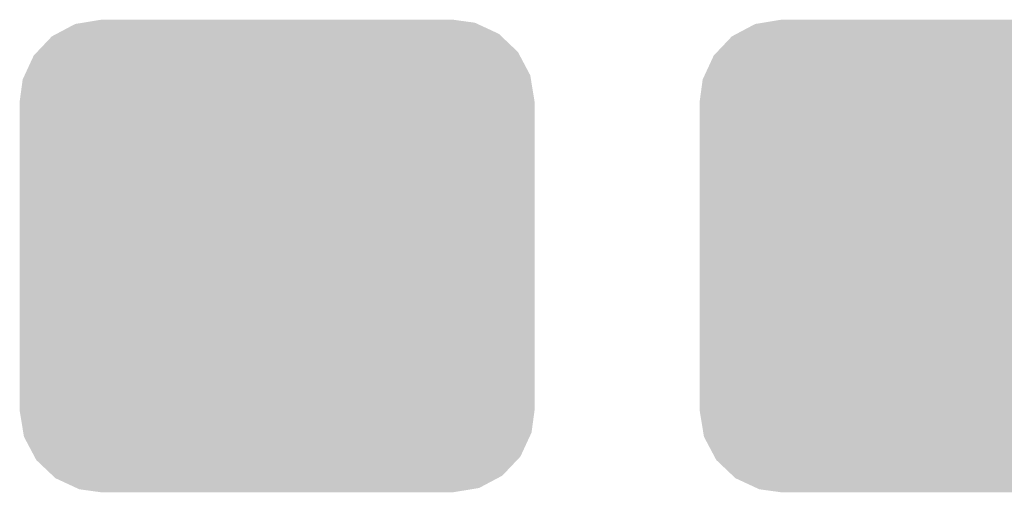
# Model space of a CAD drawing. Extents: x -1.3 to 24.2, y -3.9 to 56.
# Tile 10 of 54: x 9 to 11.4, y 8.2 to 9.3. Entities that reach past the tile are written whole.
import ezdxf

# ---------------------------------------------------------------- set-up
doc = ezdxf.new("R2010")
doc.units = 0
doc.layers.get('0').update_dxf_attribs({"linetype": 'CONTINUOUS'})
doc.layers.add('ETH_WIZ_3_CLICK_V102_GTS', color=8, linetype='CONTINUOUS')

# ---------------------------------------------------------------- blocks, each defined once
blk = doc.blocks.new('CUSTOM_174')
for points in [[(-0.52201, 0.525474), (-0.478162, 0.548706), (0.524982, 0.525474), (0.474852, 0.548706)], [(-0.478162, 0.548706), (-0.459756, 0.551722), (0.474852, 0.548706), (0.468344, 0.551722)], [(-0.459756, 0.551722), (-0.41656, 0.5588), (0.468344, 0.551722), (0.41656, 0.5588)], [(-0.568366, 0.482522), (-0.533322, 0.51948), (0.57028, 0.482522), (0.531304, 0.51948)], [(-0.533322, 0.51948), (-0.52201, 0.525474), (0.531304, 0.51948), (0.524982, 0.525474)], [(-0.597974, 0.427362), (-0.576274, 0.474182), (0.599506, 0.427362), (0.5747, 0.474182)], [(-0.576274, 0.474182), (-0.568366, 0.482522), (0.5747, 0.474182), (0.57028, 0.482522)], [(-0.602522, 0.417544), (-0.597974, 0.427362), (0.601116, 0.417544), (0.599506, 0.427362)], [(-0.6096, 0.36576), (-0.602522, 0.417544), (0.6096, 0.36576), (0.601116, 0.417544)], [(-0.6096, -0.36576), (-0.6096, 0.36576), (0.6096, -0.36576), (0.6096, 0.36576)], [(-0.601114, -0.417544), (-0.6096, -0.36576), (0.602522, -0.417544), (0.6096, -0.36576)], [(-0.599506, -0.427362), (-0.601114, -0.417544), (0.597972, -0.427362), (0.602522, -0.417544)], [(-0.574698, -0.474182), (-0.599506, -0.427362), (0.576274, -0.474182), (0.597972, -0.427362)], [(-0.57028, -0.482522), (-0.574698, -0.474182), (0.568364, -0.482522), (0.576274, -0.474182)], [(-0.531302, -0.51948), (-0.57028, -0.482522), (0.533322, -0.51948), (0.568364, -0.482522)], [(-0.524982, -0.525474), (-0.531302, -0.51948), (0.522008, -0.525474), (0.533322, -0.51948)], [(-0.47485, -0.548706), (-0.524982, -0.525474), (0.478162, -0.548706), (0.522008, -0.525474)], [(-0.468344, -0.551722), (-0.47485, -0.548706), (0.459754, -0.551722), (0.478162, -0.548706)], [(-0.41656, -0.5588), (-0.468344, -0.551722), (0.41656, -0.5588), (0.459754, -0.551722)]]:
    blk.add_solid(points)

msp = doc.modelspace()

# ---------------------------------------------------------------- block references
at = {"layer": 'ETH_WIZ_3_CLICK_V102_GTS'}
for p in [(9.63422, 8.70966), (11.24458, 8.70966)]:
    msp.add_blockref('CUSTOM_174', p, dxfattribs=at)

doc.saveas('drawing.dxf')
